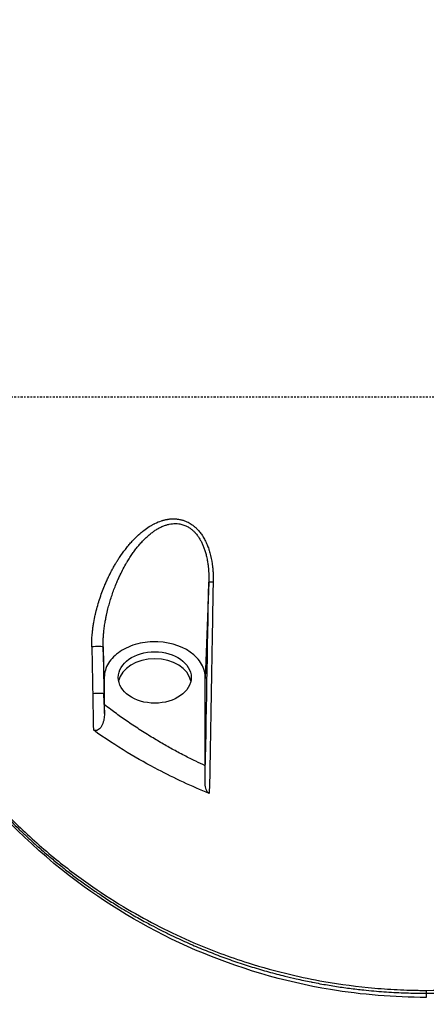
# Model space of a CAD drawing. Header units: millimetres. Extents: x 0 to 4378, y 0 to 2376.
# Tile 200 of 256: x 749 to 777, y 2124 to 2193. Entities that reach past the tile are written whole.
import ezdxf

# ---------------------------------------------------------------- set-up
doc = ezdxf.new("R2010")
doc.units = ezdxf.units.MM
doc.header["$LTSCALE"] = 0.2
doc.linetypes.add('CENTER2', pattern=[1.125, 0.75, -0.125, 0.125, -0.125])
doc.layers.add('02_Center Line', color=1, linetype='CENTER2')

# ---------------------------------------------------------------- blocks, each defined once
blk = doc.blocks.new('A$Ce3085cef_1')
for p, q in [((-15.219, -12.976), (-15.469, -19.704)), ((-22.531, -19.637), (-22.611, -17.498)), ((-22.531, -19.637), (-22.531, -21.36)), ((-15.469, -25.826), (-15.469, -19.704)), ((-22.531, -21.36), (-22.553, -20.784)), ((-22.531, -21.543), (-22.531, -21.36)), ((-22.531, -21.544), (-22.526, -22.279)), ((-0.001, -41.555), (0, -41.763))]:
    blk.add_line(p, q)
for radius, start, end in [(86.413, 313.06048, 226.93952), (59, 311.98884, 228.01116), (57.092, 313.69818, 226.30182)]:
    blk.add_arc((0, 0), radius, start, end)
for centre, major_axis, ratio, start_param, end_param in [((-14.72, -12.985), (-0.5, 0.009), 0.012932, 5.115695, 6.264673), ((-23.11, -17.507), (0.5, 0.009), 0.050153, 0.018535, 2.199194), ((-12.785, -63.727), (-17.511, 911.462), 0.010687, 1.519843, 1.523455), ((-4.757, -63.303), (-17.027, 919.557), 0.01851, 1.520621, 1.524199), ((-19, -20.133), (2.55, 0), 0.707126, 0.137809, 3.003783), ((-23.053, -20.794), (0.5, 0.009), 0.046579, 0.018531, 2.190552), ((-12.439, -64.65), (-17.893, 931.033), 0.010814, 1.523451, 1.52618), ((-4.447, -64.049), (-17.323, 935.585), 0.01851, 1.524193, 1.525791)]:
    blk.add_ellipse(centre, major_axis=major_axis, ratio=ratio, start_param=start_param, end_param=end_param)
blk.add_ellipse((-19, -19.638), major_axis=(-2.55, 0), ratio=0.707116)
for points, knots in [([(-0.001, -41.555), (1.274, -41.555), (2.548, -41.496), (5.077, -41.262), (6.329, -41.087), (8.383, -40.705), (9.193, -40.529), (11.065, -40.062), (12.113, -39.755), (13.721, -39.215), (14.297, -39.007), (15.515, -38.536), (16.153, -38.27), (18.447, -37.247), (20.029, -36.408), (23.505, -34.273), (25.327, -32.919), (27.421, -31.089), (27.851, -30.697), (29.167, -29.443), (30.012, -28.558), (31.216, -27.182), (31.613, -26.706), (32.394, -25.726), (32.776, -25.222), (33.526, -24.183), (33.892, -23.649), (34.607, -22.55), (34.955, -21.986), (35.455, -21.127), (35.62, -20.836), (35.942, -20.25), (36.099, -19.955), (36.442, -19.293), (36.625, -18.925), (36.982, -18.18), (37.156, -17.801), (37.662, -16.654), (37.975, -15.88), (38.411, -14.696), (38.553, -14.29), (38.826, -13.469), (38.957, -13.054), (39.582, -10.944), (39.968, -9.233), (40.315, -7.034), (40.382, -6.555), (40.736, -3.631), (40.731, -1.784), (40.73, -0.374), (40.73, -0.156), (40.73, 0.174), (40.731, 0.284), (40.731, 0.558), (40.731, 0.718), (40.73, 0.953), (40.729, 1.029), (40.727, 1.258), (40.725, 1.393), (40.719, 1.643), (40.717, 1.746), (40.711, 1.947), (40.708, 2.039), (40.697, 2.346), (40.687, 2.563), (40.632, 3.62), (40.562, 4.456), (40.419, 5.698), (40.365, 6.104), (40.247, 6.908), (40.182, 7.306), (39.973, 8.479), (39.811, 9.254), (39.615, 10.072), (39.603, 10.119), (39.592, 10.165)], [-12.126888, -12.126888, -12.126888, -12.126888, -11.929155, -11.929155, -11.731142, -11.731142, -11.599108, -11.599108, -11.423504, -11.423504, -11.323203, -11.323203, -11.208746, -11.208746, -10.903559, -10.903559, -10.49681, -10.49681, -10.388234, -10.388234, -10.154863, -10.154863, -10.033963, -10.033963, -9.908546, -9.908546, -9.778492, -9.778492, -9.643694, -9.643694, -9.574994, -9.574994, -9.505925, -9.505925, -9.420491, -9.420491, -9.33343, -9.33343, -9.156755, -9.156755, -9.064945, -9.064945, -8.971626, -8.971626, -8.591834, -8.591834, -8.486072, -8.486072, -7.947871, -7.947871, -7.849464, -7.849464, -7.799156, -7.799156, -7.725216, -7.725216, -7.691028, -7.691028, -7.623996, -7.623996, -7.576077, -7.576077, -7.534454, -7.534454, -7.437649, -7.437649, -7.069154, -7.069154, -6.889697, -6.889697, -6.7135, -6.7135, -6.369354, -6.369354, -6.348438, -6.348438, -6.348438, -6.348438]), ([(-40.73, -1.164), (-40.73, -1.21), (-40.73, -1.256), (-40.73, -1.349), (-40.73, -1.393), (-40.729, -1.531), (-40.729, -1.623), (-40.726, -1.898), (-40.722, -2.08), (-40.715, -2.386), (-40.711, -2.508), (-40.69, -3.118), (-40.665, -3.606), (-40.607, -4.419), (-40.58, -4.744), (-40.508, -5.502), (-40.459, -5.935), (-40.33, -6.943), (-40.243, -7.519), (-40.011, -8.86), (-39.856, -9.624), (-39.44, -11.4), (-39.161, -12.411), (-38.659, -13.987), (-38.462, -14.559), (-38.012, -15.779), (-37.754, -16.426), (-37.33, -17.412), (-37.177, -17.753), (-36.659, -18.872), (-36.271, -19.644), (-35.379, -21.282), (-34.866, -22.146), (-33.688, -23.97), (-33.009, -24.928), (-31.891, -26.365), (-31.487, -26.86), (-30.281, -28.266), (-29.441, -29.163), (-27.71, -30.844), (-26.825, -31.633), (-25.075, -33.056), (-24.222, -33.698), (-22.551, -34.85), (-21.744, -35.367), (-19.444, -36.725), (-17.895, -37.516), (-15.043, -38.741), (-13.78, -39.213), (-11.495, -39.937), (-10.496, -40.214), (-8.718, -40.633), (-7.945, -40.793), (-5.993, -41.136), (-4.807, -41.293), (-3.011, -41.45), (-2.41, -41.489), (-1.507, -41.529), (-1.206, -41.539), (-0.754, -41.549), (-0.604, -41.551), (-0.378, -41.554), (-0.302, -41.554), (-0.189, -41.555), (-0.151, -41.555), (-0.076, -41.555), (-0.038, -41.555), (-0.001, -41.555)], [-7.729648, -7.729648, -7.729648, -7.729648, -7.710504, -7.710504, -7.690789, -7.690789, -7.652093, -7.652093, -7.574425, -7.574425, -7.522637, -7.522637, -7.315411, -7.315411, -7.17738, -7.17738, -6.993343, -6.993343, -6.748053, -6.748053, -6.421028, -6.421028, -5.985136, -5.985136, -5.736513, -5.736513, -5.452629, -5.452629, -5.301136, -5.301136, -4.954648, -4.954648, -4.558543, -4.558543, -4.106132, -4.106132, -3.864825, -3.864825, -3.41035, -3.41035, -2.984812, -2.984812, -2.612361, -2.612361, -2.28635, -2.28635, -1.715459, -1.715459, -1.286666, -1.286666, -0.965099, -0.965099, -0.723762, -0.723762, -0.361863, -0.361863, -0.180905, -0.180905, -0.090468, -0.090468, -0.045241, -0.045241, -0.022623, -0.022623, -0.011312, -0.011312, -0.000001, -0.000001, -0.000001, -0.000001]), ([(-40.723, -2.175), (-40.709, -2.959), (-40.671, -3.74), (-40.552, -5.295), (-40.469, -6.071), (-40.259, -7.616), (-40.131, -8.386), (-39.83, -9.918), (-39.657, -10.679), (-39.265, -12.194), (-39.047, -12.947), (-38.613, -14.295), (-38.405, -14.892), (-38.133, -15.619), (-38.081, -15.755), (-37.777, -16.54), (-37.509, -17.184), (-36.933, -18.471), (-36.624, -19.114), (-35.966, -20.396), (-35.615, -21.036), (-35.082, -21.947), (-34.915, -22.224), (-34.465, -22.954), (-34.175, -23.403), (-33.662, -24.163), (-33.444, -24.476), (-33.051, -25.025), (-32.877, -25.261), (-32.429, -25.859), (-32.15, -26.217), (-31.704, -26.772), (-31.541, -26.97), (-31.254, -27.313), (-31.131, -27.458), (-30.977, -27.637), (-30.947, -27.671), (-30.899, -27.727), (-30.878, -27.751), (-30.834, -27.801), (-30.813, -27.826), (-30.786, -27.856), (-30.778, -27.865), (-30.771, -27.873), (-30.77, -27.874), (-30.657, -28.004), (-30.537, -28.14), (-30.286, -28.417), (-30.157, -28.56), (-29.885, -28.853), (-29.743, -29.004), (-29.447, -29.314), (-29.293, -29.473), (-28.971, -29.799), (-28.805, -29.965), (-28.46, -30.302), (-28.282, -30.473), (-27.913, -30.821), (-27.722, -30.998), (-27.328, -31.355), (-27.125, -31.536), (-26.776, -31.84), (-26.633, -31.963), (-26.26, -32.279), (-26.023, -32.475), (-25.544, -32.862), (-25.303, -33.053), (-25.039, -33.257), (-25.025, -33.267), (-24.776, -33.459), (-24.533, -33.642), (-24.037, -34.007), (-23.783, -34.189), (-23.304, -34.524), (-23.082, -34.676), (-22.586, -35.009), (-22.31, -35.189), (-21.746, -35.547), (-21.459, -35.725), (-20.963, -36.023), (-20.758, -36.144), (-20.246, -36.44), (-19.934, -36.615), (-19.497, -36.852), (-19.38, -36.915), (-19.038, -37.097), (-18.811, -37.214), (-18.515, -37.364), (-18.447, -37.398), (-18.312, -37.466), (-18.243, -37.5), (-18.106, -37.568), (-18.038, -37.601), (-17.939, -37.649), (-17.906, -37.665), (-17.836, -37.699), (-17.798, -37.717), (-17.388, -37.914), (-17.016, -38.085), (-16.278, -38.411), (-15.912, -38.567), (-15.177, -38.867), (-14.807, -39.011), (-14.064, -39.289), (-13.691, -39.423), (-12.939, -39.68), (-12.559, -39.804), (-11.799, -40.039), (-11.418, -40.151), (-10.653, -40.364), (-10.268, -40.465), (-9.624, -40.624), (-9.362, -40.686), (-8.752, -40.825), (-8.404, -40.898), (-8.029, -40.973), (-7.996, -40.98), (-7.612, -41.056), (-7.264, -41.119), (-6.572, -41.237), (-6.229, -41.291), (-5.544, -41.39), (-5.203, -41.434), (-4.704, -41.494), (-4.542, -41.512), (-4.139, -41.555), (-3.902, -41.578), (-3.429, -41.619), (-3.195, -41.637), (-2.73, -41.669), (-2.499, -41.683), (-2.039, -41.707), (-1.811, -41.718), (-1.358, -41.735), (-1.134, -41.741), (-0.69, -41.752), (-0.469, -41.756), (-0.168, -41.76), (-0.084, -41.76), (0, -41.761)], [0, 0, 0, 0, 0.0414469, 0.0414469, 0.0830494, 0.0830494, 0.1249008, 0.1249008, 0.1668944, 0.1668944, 0.2091227, 0.2091227, 0.2431558, 0.2431558, 0.2509379, 0.2509379, 0.2884331, 0.2884331, 0.3266289, 0.3266289, 0.3655753, 0.3655753, 0.3827867, 0.3827867, 0.4111135, 0.4111135, 0.4312236, 0.4312236, 0.4466558, 0.4466558, 0.4704458, 0.4704458, 0.4838416, 0.4838416, 0.4937454, 0.4937454, 0.4960937, 0.4960937, 0.4975622, 0.4975622, 0.4990924, 0.4990924, 0.4998798, 0.4998798, 0.5, 0.5, 0.515625, 0.515625, 0.530681, 0.530681, 0.5455116, 0.5455116, 0.5601173, 0.5601173, 0.5745008, 0.5745008, 0.5885568, 0.5885568, 0.6024334, 0.6024334, 0.616041, 0.616041, 0.625, 0.625, 0.6389674, 0.6389674, 0.6521907, 0.6521907, 0.6529348, 0.6529348, 0.6653133, 0.6653133, 0.6774557, 0.6774557, 0.6875, 0.6875, 0.6992974, 0.6992974, 0.7108979, 0.7108979, 0.71875, 0.71875, 0.7302216, 0.7302216, 0.734375, 0.734375, 0.7421875, 0.7421875, 0.7443878, 0.7443878, 0.7465782, 0.7465782, 0.7488369, 0.7488369, 0.75, 0.75, 0.7513839, 0.7513839, 0.7649249, 0.7649249, 0.7782838, 0.7782838, 0.7918729, 0.7918729, 0.8057075, 0.8057075, 0.8199553, 0.8199553, 0.8344527, 0.8344527, 0.849373, 0.849373, 0.8597114, 0.8597114, 0.8736746, 0.8736746, 0.875, 0.875, 0.8893851, 0.8893851, 0.9040038, 0.9040038, 0.9189904, 0.9189904, 0.9263298, 0.9263298, 0.937311, 0.937311, 0.9484587, 0.9484587, 0.959783, 0.959783, 0.9713927, 0.9713927, 0.9831792, 0.9831792, 0.9952444, 0.9952444, 1, 1, 1, 1]), ([(0, -42.053), (-2.248, -42.036), (-4.51, -41.866), (-10.012, -40.95), (-13.224, -39.983), (-19.174, -37.424), (-21.955, -35.784), (-27.416, -31.709), (-29.988, -29.136), (-34.855, -22.918), (-36.903, -19.11), (-39.847, -10.978), (-40.642, -6.563), (-40.723, -2.184)], [0.000004, 0.000004, 0.000004, 0.000004, 0.674387, 0.674387, 1.694351, 1.694351, 2.75589, 2.75589, 4.060103, 4.060103, 5.739794, 5.739794, 7.576426, 7.576426, 7.576426, 7.576426]), ([(0, -41.761), (0.274, -41.763), (0.557, -41.76), (1.134, -41.748), (1.428, -41.739), (2.023, -41.714), (2.324, -41.698), (2.935, -41.659), (3.244, -41.636), (3.87, -41.582), (4.185, -41.551), (4.633, -41.502), (4.761, -41.487), (4.977, -41.461), (5.065, -41.45), (5.457, -41.401), (5.765, -41.359), (6.103, -41.308), (6.129, -41.304), (6.459, -41.255), (6.768, -41.204), (7.108, -41.145), (7.135, -41.14), (7.206, -41.128), (7.249, -41.12), (7.477, -41.079), (7.662, -41.045), (7.869, -41.005), (7.888, -41.001), (8.229, -40.934), (8.554, -40.867), (8.909, -40.788), (8.935, -40.782), (9.189, -40.726), (9.417, -40.673), (9.769, -40.588), (9.892, -40.558), (10.169, -40.489), (10.323, -40.449), (10.847, -40.311), (11.22, -40.208), (11.71, -40.064), (11.825, -40.03), (12.202, -39.915), (12.466, -39.833), (12.829, -39.715), (12.927, -39.682), (13.396, -39.526), (13.769, -39.396), (14.149, -39.257), (14.155, -39.255), (14.53, -39.117), (14.9, -38.976), (15.34, -38.8), (15.408, -38.773), (15.751, -38.633), (16.026, -38.518), (16.389, -38.362), (16.475, -38.324), (16.777, -38.191), (16.993, -38.094), (17.317, -37.945), (17.425, -37.894), (17.569, -37.826), (17.603, -37.81), (17.67, -37.779), (17.702, -37.763), (17.763, -37.734), (17.79, -37.721), (17.831, -37.701), (17.844, -37.695), (18.025, -37.608), (18.191, -37.526), (18.511, -37.367), (18.666, -37.288), (19.135, -37.047), (19.444, -36.882), (20.049, -36.551), (20.344, -36.384), (20.924, -36.047), (21.207, -35.878), (21.545, -35.67), (21.608, -35.632), (21.844, -35.485), (22.016, -35.376), (22.288, -35.202), (22.39, -35.136), (22.76, -34.893), (23.022, -34.717), (23.415, -34.447), (23.552, -34.351), (23.937, -34.079), (24.179, -33.903), (24.651, -33.553), (24.882, -33.379), (25.276, -33.073), (25.444, -32.941), (25.615, -32.804), (25.623, -32.798), (25.845, -32.62), (26.05, -32.452), (26.458, -32.113), (26.658, -31.942), (26.906, -31.726), (26.961, -31.679), (27.206, -31.464), (27.389, -31.3), (27.744, -30.978), (27.915, -30.819), (28.244, -30.509), (28.402, -30.358), (28.705, -30.063), (28.851, -29.919), (29.009, -29.76), (29.03, -29.739), (29.172, -29.596), (29.288, -29.477), (29.527, -29.231), (29.647, -29.105), (29.874, -28.864), (29.981, -28.749), (30.118, -28.601), (30.154, -28.562), (30.285, -28.419), (30.374, -28.32), (30.47, -28.214), (30.483, -28.199), (30.525, -28.152), (30.553, -28.12), (30.597, -28.071), (30.613, -28.053), (30.649, -28.012), (30.669, -27.989), (30.699, -27.955), (30.709, -27.944), (30.721, -27.931), (30.722, -27.929), (30.724, -27.927), (30.725, -27.926), (30.731, -27.92), (30.736, -27.914), (30.963, -27.655), (31.174, -27.409), (31.485, -27.037), (31.588, -26.912), (32.044, -26.352), (32.385, -25.916), (32.737, -25.445), (32.762, -25.413), (33.103, -24.954), (33.408, -24.526), (33.734, -24.051), (33.767, -24.003), (33.945, -23.742), (34.087, -23.527), (34.53, -22.847), (34.82, -22.381), (35.119, -21.878), (35.141, -21.841), (35.338, -21.507), (35.508, -21.21), (35.789, -20.704), (35.904, -20.494), (36.12, -20.087), (36.223, -19.891), (36.559, -19.235), (36.782, -18.777), (37.035, -18.233), (37.075, -18.146), (37.18, -17.917), (37.243, -17.776), (37.485, -17.229), (37.656, -16.824), (37.88, -16.269), (37.94, -16.118), (38.158, -15.557), (38.31, -15.148), (38.507, -14.588), (38.56, -14.436), (38.635, -14.213), (38.659, -14.143), (38.854, -13.555), (39.014, -13.039), (39.183, -12.454), (39.203, -12.382), (39.238, -12.26), (39.252, -12.211), (39.385, -11.732), (39.496, -11.304), (39.636, -10.727), (39.672, -10.574), (39.834, -9.873), (39.948, -9.327), (40.055, -8.753), (40.061, -8.722), (40.091, -8.56), (40.114, -8.43), (40.187, -8.011), (40.234, -7.723), (40.323, -7.134), (40.365, -6.833), (40.411, -6.474), (40.419, -6.415), (40.5, -5.763), (40.559, -5.176), (40.61, -4.531), (40.615, -4.468), (40.63, -4.26), (40.64, -4.115), (40.678, -3.519), (40.699, -3.071), (40.713, -2.588), (40.714, -2.55), (40.718, -2.419), (40.72, -2.326), (40.722, -2.234)], [0.0000005, 0.0000005, 0.0000005, 0.0000005, 0.0158804, 0.0158804, 0.0314941, 0.0314941, 0.0466963, 0.0466963, 0.0616667, 0.0616667, 0.0762857, 0.0762857, 0.0820479, 0.0820479, 0.0859853, 0.0859853, 0.0994403, 0.0994403, 0.1005462, 0.1005462, 0.1136242, 0.1136242, 0.1147453, 0.1147453, 0.1165521, 0.1165521, 0.1241981, 0.1241981, 0.125, 0.125, 0.1381084, 0.1381084, 0.1391728, 0.1391728, 0.1482001, 0.1482001, 0.1529972, 0.1529972, 0.1589987, 0.1589987, 0.1732494, 0.1732494, 0.1776036, 0.1776036, 0.1875, 0.1875, 0.1911709, 0.1911709, 0.2049605, 0.2049605, 0.2051836, 0.2051836, 0.21875, 0.21875, 0.2212271, 0.2212271, 0.2312401, 0.2312401, 0.234375, 0.234375, 0.2421875, 0.2421875, 0.2460938, 0.2460938, 0.2474252, 0.2474252, 0.2487118, 0.2487118, 0.2496161, 0.2496161, 0.25, 0.25, 0.2548856, 0.2548856, 0.2595383, 0.2595383, 0.2692434, 0.2692434, 0.2790515, 0.2790515, 0.2890122, 0.2890122, 0.2912742, 0.2912742, 0.2976908, 0.2976908, 0.3016122, 0.3016122, 0.3121303, 0.3121303, 0.3179228, 0.3179228, 0.3287012, 0.3287012, 0.3396932, 0.3396932, 0.3481944, 0.3481944, 0.3486379, 0.3486379, 0.3598073, 0.3598073, 0.3716181, 0.3716181, 0.375, 0.375, 0.3869913, 0.3869913, 0.3992411, 0.3992411, 0.4116457, 0.4116457, 0.424265, 0.424265, 0.4261619, 0.4261619, 0.4375, 0.4375, 0.4505935, 0.4505935, 0.463876, 0.463876, 0.46875, 0.46875, 0.4822259, 0.4822259, 0.484375, 0.484375, 0.4893023, 0.4893023, 0.4921875, 0.4921875, 0.4960938, 0.4960938, 0.4980469, 0.4980469, 0.4985352, 0.4985352, 0.4992676, 0.4992676, 0.5, 0.5, 0.5143265, 0.5143265, 0.5215625, 0.5215625, 0.5466413, 0.5466413, 0.5485034, 0.5485034, 0.5728868, 0.5728868, 0.5755775, 0.5755775, 0.5877727, 0.5877727, 0.6141516, 0.6141516, 0.6162648, 0.6162648, 0.6330476, 0.6330476, 0.6449132, 0.6449132, 0.656049, 0.656049, 0.6819939, 0.6819939, 0.6869268, 0.6869268, 0.6949503, 0.6949503, 0.717991, 0.717991, 0.7265974, 0.7265974, 0.75, 0.75, 0.7587448, 0.7587448, 0.7627993, 0.7627993, 0.7925908, 0.7925908, 0.7967746, 0.7967746, 0.7996666, 0.7996666, 0.8246287, 0.8246287, 0.833564, 0.833564, 0.8658948, 0.8658948, 0.8677436, 0.8677436, 0.8755356, 0.8755356, 0.8928106, 0.8928106, 0.9110136, 0.9110136, 0.9146293, 0.9146293, 0.9506659, 0.9506659, 0.9545641, 0.9545641, 0.9635596, 0.9635596, 0.9917153, 0.9917153, 0.9941009, 0.9941009, 1, 1, 1, 1]), ([(-23.405, -17.492), (-23.406, -17.413), (-23.406, -17.334), (-23.405, -17.253), (-23.402, -16.998), (-23.386, -16.736), (-23.36, -16.476), (-23.356, -16.439), (-23.352, -16.402), (-23.348, -16.365), (-23.337, -16.269), (-23.325, -16.173), (-23.311, -16.078), (-23.297, -15.981), (-23.282, -15.886), (-23.266, -15.792), (-23.235, -15.608), (-23.199, -15.429), (-23.161, -15.258), (-23.158, -15.244), (-23.155, -15.231), (-23.152, -15.217), (-23.076, -14.883), (-22.984, -14.546), (-22.879, -14.219), (-22.875, -14.206), (-22.871, -14.193), (-22.867, -14.181), (-22.759, -13.847), (-22.639, -13.522), (-22.511, -13.214), (-22.502, -13.193), (-22.493, -13.173), (-22.485, -13.152), (-22.445, -13.057), (-22.404, -12.965), (-22.363, -12.873), (-22.322, -12.781), (-22.28, -12.691), (-22.237, -12.602), (-22.167, -12.456), (-22.094, -12.313), (-22.019, -12.17), (-21.974, -12.086), (-21.927, -12.001), (-21.88, -11.917), (-21.834, -11.835), (-21.786, -11.752), (-21.737, -11.67), (-21.697, -11.604), (-21.656, -11.537), (-21.615, -11.471), (-21.566, -11.392), (-21.516, -11.315), (-21.466, -11.24), (-21.333, -11.039), (-21.197, -10.848), (-21.058, -10.667), (-21.022, -10.621), (-20.986, -10.575), (-20.951, -10.531), (-20.915, -10.487), (-20.88, -10.444), (-20.845, -10.401), (-20.81, -10.36), (-20.775, -10.319), (-20.74, -10.278), (-20.705, -10.238), (-20.67, -10.198), (-20.633, -10.158), (-20.598, -10.12), (-20.563, -10.081), (-20.526, -10.042), (-20.506, -10.021), (-20.486, -10), (-20.465, -9.979), (-20.427, -9.939), (-20.389, -9.901), (-20.352, -9.864), (-20.314, -9.827), (-20.277, -9.791), (-20.24, -9.755), (-20.203, -9.72), (-20.166, -9.686), (-20.128, -9.652), (-20.12, -9.645), (-20.113, -9.638), (-20.105, -9.631), (-20.069, -9.599), (-20.032, -9.567), (-19.995, -9.535), (-19.959, -9.504), (-19.923, -9.474), (-19.885, -9.443), (-19.85, -9.414), (-19.813, -9.385), (-19.775, -9.356), (-19.644, -9.254), (-19.513, -9.162), (-19.381, -9.078), (-19.355, -9.062), (-19.329, -9.046), (-19.304, -9.03), (-19.294, -9.024), (-19.285, -9.019), (-19.275, -9.013), (-19.25, -8.998), (-19.226, -8.984), (-19.201, -8.97), (-19.177, -8.956), (-19.152, -8.942), (-19.126, -8.928), (-19.102, -8.915), (-19.078, -8.902), (-19.052, -8.889), (-19.031, -8.878), (-19.009, -8.867), (-18.986, -8.856), (-18.831, -8.779), (-18.676, -8.716), (-18.523, -8.666), (-18.496, -8.658), (-18.471, -8.65), (-18.445, -8.643), (-18.42, -8.635), (-18.396, -8.628), (-18.371, -8.622), (-18.36, -8.619), (-18.35, -8.616), (-18.34, -8.613), (-18.316, -8.607), (-18.292, -8.602), (-18.267, -8.596), (-18.243, -8.591), (-18.219, -8.585), (-18.193, -8.58), (-18.169, -8.575), (-18.144, -8.571), (-18.118, -8.566), (-18.1, -8.563), (-18.082, -8.561), (-18.063, -8.558), (-18.02, -8.551), (-17.977, -8.546), (-17.935, -8.542), (-17.902, -8.539), (-17.871, -8.536), (-17.839, -8.534), (-17.796, -8.532), (-17.754, -8.53), (-17.712, -8.53), (-17.672, -8.53), (-17.633, -8.53), (-17.594, -8.532), (-17.555, -8.533), (-17.516, -8.536), (-17.477, -8.54), (-17.439, -8.543), (-17.401, -8.548), (-17.362, -8.553), (-17.353, -8.554), (-17.343, -8.556), (-17.333, -8.558), (-17.296, -8.563), (-17.258, -8.57), (-17.22, -8.578), (-17.184, -8.586), (-17.148, -8.594), (-17.111, -8.604), (-17.076, -8.613), (-17.04, -8.624), (-17.004, -8.635), (-16.948, -8.653), (-16.892, -8.673), (-16.837, -8.696), (-16.779, -8.719), (-16.721, -8.746), (-16.664, -8.775), (-16.567, -8.825), (-16.472, -8.882), (-16.38, -8.948), (-16.326, -8.986), (-16.274, -9.027), (-16.223, -9.07), (-16.172, -9.113), (-16.122, -9.158), (-16.074, -9.205), (-16.042, -9.237), (-16.01, -9.27), (-15.979, -9.304), (-15.971, -9.312), (-15.964, -9.32), (-15.956, -9.329), (-15.895, -9.397), (-15.835, -9.47), (-15.778, -9.549), (-15.748, -9.59), (-15.718, -9.632), (-15.69, -9.675), (-15.675, -9.696), (-15.661, -9.718), (-15.647, -9.74), (-15.588, -9.833), (-15.534, -9.929), (-15.484, -10.025), (-15.457, -10.076), (-15.432, -10.128), (-15.408, -10.179), (-15.383, -10.233), (-15.359, -10.288), (-15.337, -10.341), (-15.335, -10.344), (-15.334, -10.347), (-15.333, -10.35), (-15.313, -10.399), (-15.294, -10.447), (-15.276, -10.495), (-15.257, -10.545), (-15.239, -10.596), (-15.221, -10.649), (-15.21, -10.682), (-15.199, -10.715), (-15.189, -10.749), (-15.171, -10.805), (-15.154, -10.861), (-15.138, -10.918), (-15.069, -11.169), (-15.017, -11.429), (-14.983, -11.672), (-14.979, -11.699), (-14.975, -11.725), (-14.972, -11.751), (-14.968, -11.782), (-14.964, -11.814), (-14.96, -11.847), (-14.955, -11.893), (-14.95, -11.939), (-14.945, -11.986), (-14.941, -12.033), (-14.937, -12.08), (-14.933, -12.126), (-14.93, -12.174), (-14.927, -12.221), (-14.924, -12.267), (-14.922, -12.302), (-14.92, -12.336), (-14.919, -12.369), (-14.919, -12.382), (-14.918, -12.395), (-14.918, -12.408), (-14.916, -12.446), (-14.915, -12.484), (-14.914, -12.522), (-14.913, -12.567), (-14.913, -12.611), (-14.913, -12.658), (-14.913, -12.706), (-14.913, -12.756), (-14.913, -12.808), (-14.914, -12.852), (-14.914, -12.899), (-14.915, -12.948), (-14.915, -12.957), (-14.916, -12.967), (-14.916, -12.976)], [0, 0, 0, 0, 0.0130518, 0.0130518, 0.0130518, 0.0546487, 0.0546487, 0.0546487, 0.0606097, 0.0606097, 0.0606097, 0.0760926, 0.0760926, 0.0760926, 0.0917898, 0.0917898, 0.0917898, 0.1225414, 0.1225414, 0.1225414, 0.125, 0.125, 0.125, 0.185671, 0.185671, 0.185671, 0.1880403, 0.1880403, 0.1880403, 0.25, 0.25, 0.25, 0.2541675, 0.2541675, 0.2541675, 0.2733775, 0.2733775, 0.2733775, 0.292584, 0.292584, 0.292584, 0.3239194, 0.3239194, 0.3239194, 0.3424637, 0.3424637, 0.3424637, 0.3605055, 0.3605055, 0.3605055, 0.375, 0.375, 0.375, 0.3920699, 0.3920699, 0.3920699, 0.4375, 0.4375, 0.4375, 0.4492702, 0.4492702, 0.4492702, 0.4610182, 0.4610182, 0.4610182, 0.4724516, 0.4724516, 0.4724516, 0.4836295, 0.4836295, 0.4836295, 0.4943265, 0.4943265, 0.4943265, 0.5, 0.5, 0.5, 0.5106152, 0.5106152, 0.5106152, 0.5212304, 0.5212304, 0.5212304, 0.5317597, 0.5317597, 0.5317597, 0.5339079, 0.5339079, 0.5339079, 0.5439621, 0.5439621, 0.5439621, 0.5534615, 0.5534615, 0.5534615, 0.5625, 0.5625, 0.5625, 0.59375, 0.59375, 0.59375, 0.6000797, 0.6000797, 0.6000797, 0.6024545, 0.6024545, 0.6024545, 0.6086674, 0.6086674, 0.6086674, 0.6147125, 0.6147125, 0.6147125, 0.6203648, 0.6203648, 0.6203648, 0.625, 0.625, 0.625, 0.65625, 0.65625, 0.65625, 0.6616327, 0.6616327, 0.6616327, 0.6670453, 0.6670453, 0.6670453, 0.6693115, 0.6693115, 0.6693115, 0.6745078, 0.6745078, 0.6745078, 0.6795832, 0.6795832, 0.6795832, 0.6843068, 0.6843068, 0.6843068, 0.6875, 0.6875, 0.6875, 0.6949011, 0.6949011, 0.6949011, 0.7005456, 0.7005456, 0.7005456, 0.7082314, 0.7082314, 0.7082314, 0.7154474, 0.7154474, 0.7154474, 0.7225734, 0.7225734, 0.7225734, 0.7295267, 0.7295267, 0.7295267, 0.7312887, 0.7312887, 0.7312887, 0.7379202, 0.7379202, 0.7379202, 0.7441227, 0.7441227, 0.7441227, 0.75, 0.75, 0.75, 0.7591085, 0.7591085, 0.7591085, 0.768686, 0.768686, 0.768686, 0.7850609, 0.7850609, 0.7850609, 0.7946632, 0.7946632, 0.7946632, 0.8042655, 0.8042655, 0.8042655, 0.8108796, 0.8108796, 0.8108796, 0.8125, 0.8125, 0.8125, 0.8256556, 0.8256556, 0.8256556, 0.8325276, 0.8325276, 0.8325276, 0.8359779, 0.8359779, 0.8359779, 0.8506488, 0.8506488, 0.8506488, 0.8584656, 0.8584656, 0.8584656, 0.8668393, 0.8668393, 0.8668393, 0.8673146, 0.8673146, 0.8673146, 0.875, 0.875, 0.875, 0.883205, 0.883205, 0.883205, 0.8882626, 0.8882626, 0.8882626, 0.8966706, 0.8966706, 0.8966706, 0.9334822, 0.9334822, 0.9334822, 0.9375, 0.9375, 0.9375, 0.9423621, 0.9423621, 0.9423621, 0.9492937, 0.9492937, 0.9492937, 0.9562254, 0.9562254, 0.9562254, 0.9633498, 0.9633498, 0.9633498, 0.96875, 0.96875, 0.96875, 0.9708858, 0.9708858, 0.9708858, 0.9771847, 0.9771847, 0.9771847, 0.9845447, 0.9845447, 0.9845447, 0.9922363, 0.9922363, 0.9922363, 0.9987827, 0.9987827, 0.9987827, 1, 1, 1, 1]), ([(-22.611, -17.498), (-22.613, -17.399), (-22.612, -17.3), (-22.609, -17.099), (-22.605, -16.998), (-22.594, -16.793), (-22.586, -16.689), (-22.573, -16.537), (-22.568, -16.488), (-22.55, -16.318), (-22.536, -16.197), (-22.501, -15.951), (-22.482, -15.826), (-22.442, -15.599), (-22.423, -15.496), (-22.388, -15.322), (-22.372, -15.25), (-22.324, -15.03), (-22.288, -14.882), (-22.217, -14.612), (-22.184, -14.49), (-22.109, -14.236), (-22.068, -14.104), (-21.98, -13.839), (-21.934, -13.706), (-21.864, -13.512), (-21.84, -13.45), (-21.766, -13.255), (-21.713, -13.123), (-21.62, -12.903), (-21.582, -12.814), (-21.5, -12.632), (-21.457, -12.539), (-21.345, -12.305), (-21.274, -12.166), (-21.127, -11.888), (-21.05, -11.75), (-20.957, -11.593), (-20.944, -11.571), (-20.871, -11.448), (-20.809, -11.348), (-20.684, -11.154), (-20.62, -11.059), (-20.492, -10.875), (-20.427, -10.786), (-20.333, -10.661), (-20.305, -10.624), (-20.208, -10.501), (-20.138, -10.416), (-19.998, -10.252), (-19.927, -10.173), (-19.818, -10.058), (-19.782, -10.021), (-19.677, -9.915), (-19.608, -9.848), (-19.468, -9.721), (-19.398, -9.66), (-19.257, -9.545), (-19.187, -9.491), (-19.084, -9.416), (-19.052, -9.394), (-18.943, -9.319), (-18.865, -9.269), (-18.776, -9.218), (-18.766, -9.212), (-18.673, -9.16), (-18.588, -9.116), (-18.418, -9.039), (-18.334, -9.006), (-18.234, -8.972), (-18.219, -8.968), (-18.133, -8.941), (-18.061, -8.922), (-17.914, -8.891), (-17.841, -8.88), (-17.691, -8.865), (-17.617, -8.862), (-17.469, -8.864), (-17.396, -8.869), (-17.273, -8.886), (-17.223, -8.894), (-17.124, -8.916), (-17.075, -8.929), (-16.98, -8.959), (-16.933, -8.976), (-16.814, -9.025), (-16.742, -9.06), (-16.609, -9.135), (-16.548, -9.175), (-16.438, -9.256), (-16.389, -9.295), (-16.295, -9.379), (-16.249, -9.423), (-16.183, -9.493), (-16.161, -9.517), (-16.104, -9.582), (-16.071, -9.623), (-15.995, -9.722), (-15.954, -9.781), (-15.892, -9.875), (-15.871, -9.909), (-15.81, -10.011), (-15.772, -10.08), (-15.699, -10.226), (-15.664, -10.301), (-15.596, -10.459), (-15.564, -10.541), (-15.505, -10.709), (-15.477, -10.794), (-15.424, -10.975), (-15.4, -11.07), (-15.364, -11.226), (-15.35, -11.288), (-15.319, -11.45), (-15.302, -11.551), (-15.275, -11.737), (-15.264, -11.822), (-15.246, -11.995), (-15.238, -12.082), (-15.23, -12.212), (-15.227, -12.254), (-15.223, -12.339), (-15.221, -12.381), (-15.22, -12.422)], [0, 0, 0, 0, 0.018045, 0.018045, 0.036531, 0.036531, 0.055629, 0.055629, 0.064564, 0.064564, 0.086945, 0.086945, 0.109976, 0.109976, 0.129128, 0.129128, 0.142457, 0.142457, 0.170395, 0.170395, 0.193692, 0.193692, 0.219522, 0.219522, 0.245758, 0.245758, 0.258256, 0.258256, 0.285001, 0.285001, 0.30335, 0.30335, 0.32282, 0.32282, 0.352407, 0.352407, 0.382516, 0.382516, 0.387384, 0.387384, 0.410047, 0.410047, 0.43234, 0.43234, 0.45394, 0.45394, 0.463168, 0.463168, 0.484941, 0.484941, 0.506037, 0.506037, 0.516513, 0.516513, 0.535798, 0.535798, 0.554704, 0.554704, 0.572985, 0.572985, 0.581077, 0.581077, 0.60037, 0.60037, 0.602655, 0.602655, 0.622838, 0.622838, 0.642333, 0.642333, 0.645641, 0.645641, 0.661782, 0.661782, 0.677923, 0.677923, 0.694203, 0.694203, 0.710205, 0.710205, 0.721121, 0.721121, 0.731974, 0.731974, 0.742487, 0.742487, 0.75954, 0.75954, 0.774769, 0.774769, 0.787635, 0.787635, 0.800465, 0.800465, 0.807051, 0.807051, 0.817568, 0.817568, 0.831633, 0.831633, 0.839333, 0.839333, 0.854613, 0.854613, 0.870523, 0.870523, 0.88721, 0.88721, 0.903897, 0.903897, 0.92203, 0.92203, 0.93368, 0.93368, 0.952648, 0.952648, 0.968461, 0.968461, 0.984602, 0.984602, 0.992301, 0.992301, 1, 1, 1, 1]), ([(-15.22, -12.422), (-15.218, -12.471), (-15.217, -12.52), (-15.216, -12.611), (-15.216, -12.654), (-15.216, -12.735), (-15.216, -12.773), (-15.217, -12.846), (-15.218, -12.881), (-15.219, -12.936), (-15.219, -12.956), (-15.219, -12.976)], [0, 0, 0, 0, 0.271734, 0.271734, 0.503482, 0.503482, 0.710548, 0.710548, 0.89393, 0.89393, 1, 1, 1, 1]), ([(-14.916, -12.976), (-14.94, -14.339), (-14.964, -15.701), (-14.989, -17.064), (-15.053, -20.629), (-15.117, -24.194), (-15.181, -27.759)], [0, 0, 0, 0, 0.2372022, 0.2372022, 0.2372022, 0.8578116, 0.8578116, 0.8578116, 0.8578116]), ([(-15.469, -19.704), (-15.469, -19.619), (-15.47, -19.533), (-15.479, -19.448), (-15.497, -19.277), (-15.54, -19.109), (-15.607, -18.946), (-15.739, -18.621), (-15.969, -18.312), (-16.274, -18.05), (-16.885, -17.525), (-17.813, -17.189), (-18.775, -17.145), (-19.256, -17.124), (-19.743, -17.173), (-20.194, -17.287), (-20.645, -17.402), (-21.066, -17.584), (-21.416, -17.816), (-21.765, -18.048), (-22.049, -18.332), (-22.24, -18.644), (-22.431, -18.956), (-22.531, -19.298), (-22.531, -19.637)], [0.0000002, 0.0000002, 0.0000002, 0.0000002, 0.0322579, 0.0322579, 0.0322579, 0.096774, 0.096774, 0.096774, 0.2258063, 0.2258063, 0.2258063, 0.4838709, 0.4838709, 0.4838709, 0.6129032, 0.6129032, 0.6129032, 0.7419354, 0.7419354, 0.7419354, 0.8709677, 0.8709677, 0.8709677, 1, 1, 1, 1]), ([(-15.469, -25.826), (-15.69, -25.722), (-15.911, -25.616), (-16.131, -25.509), (-16.398, -25.38), (-16.663, -25.248), (-16.924, -25.113), (-17.076, -25.035), (-17.226, -24.956), (-17.375, -24.876), (-17.65, -24.728), (-17.921, -24.577), (-18.19, -24.424), (-18.466, -24.266), (-18.739, -24.105), (-19.01, -23.942), (-19.155, -23.855), (-19.3, -23.766), (-19.443, -23.677), (-19.462, -23.666), (-19.481, -23.654), (-19.5, -23.642), (-19.812, -23.449), (-20.119, -23.252), (-20.421, -23.051), (-20.714, -22.857), (-21.003, -22.66), (-21.287, -22.459), (-21.554, -22.271), (-21.817, -22.08), (-22.077, -21.886), (-22.229, -21.773), (-22.38, -21.658), (-22.53, -21.543)], [0.0000111, 0.0000111, 0.0000111, 0.0000111, 0.0856069, 0.0856069, 0.0856069, 0.189527, 0.189527, 0.189527, 0.2496642, 0.2496642, 0.2496642, 0.3608437, 0.3608437, 0.3608437, 0.4752519, 0.4752519, 0.4752519, 0.5366951, 0.5366951, 0.5366951, 0.5448255, 0.5448255, 0.5448255, 0.6781774, 0.6781774, 0.6781774, 0.8073979, 0.8073979, 0.8073979, 0.928711, 0.928711, 0.928711, 1, 1, 1, 1]), ([(-22.526, -22.278), (-22.526, -22.389), (-22.542, -22.522), (-22.603, -22.785), (-22.65, -22.923), (-22.756, -23.114), (-22.805, -23.184), (-22.91, -23.283), (-22.955, -23.313), (-23.036, -23.35), (-23.074, -23.361), (-23.147, -23.368), (-23.181, -23.366), (-23.243, -23.349), (-23.271, -23.336), (-23.296, -23.318)], [0.0002008, 0.0002008, 0.0002008, 0.0002008, 0.0392119, 0.0392119, 0.0764248, 0.0764248, 0.0980335, 0.0980335, 0.1133398, 0.1133398, 0.1258751, 0.1258751, 0.1369295, 0.1369295, 0.1479068, 0.1479068, 0.1479068, 0.1479068]), ([(-15.181, -27.759), (-16.382, -27.29), (-17.631, -26.699), (-20.097, -25.405), (-21.692, -24.486), (-23.296, -23.318)], [0.0000016, 0.0000016, 0.0000016, 0.0000016, 0.4148042, 0.4148042, 0.8980857, 0.8980857, 0.8980857, 0.8980857]), ([(-15.478, -27.07), (-15.477, -26.863), (-15.475, -26.656), (-15.472, -26.241), (-15.47, -26.034), (-15.469, -25.826)], [-0.1435856, -0.1435856, -0.1435856, -0.1435856, -0.0718018, -0.0718018, -0.0000074, -0.0000074, -0.0000074, -0.0000074]), ([(-15.181, -27.759), (-15.204, -27.75), (-15.226, -27.737), (-15.266, -27.705), (-15.285, -27.685), (-15.339, -27.619), (-15.372, -27.562), (-15.449, -27.374), (-15.479, -27.224), (-15.478, -27.07)], [0.00000023, 0.00000023, 0.00000023, 0.00000023, 0.00803419, 0.00803419, 0.01732344, 0.01732344, 0.03734473, 0.03734473, 0.07468537, 0.07468537, 0.07468537, 0.07468537]), ([(0, -41.761), (0, -41.785), (0, -41.807), (0, -41.828), (0, -41.836), (0, -41.844), (0, -41.852), (0, -41.854), (0, -41.856), (0, -41.859), (0, -41.878), (0, -41.897), (0, -41.914), (0, -41.923), (0, -41.932), (0, -41.94), (0, -41.956), (0, -41.97), (0, -41.982), (0, -41.989), (0, -41.996), (0, -42.002), (0, -42.013), (0, -42.022), (0, -42.029), (0, -42.031), (0, -42.032), (0, -42.033), (0, -42.036), (0, -42.039), (0, -42.041), (0, -42.047), (0, -42.051), (0, -42.053), (0, -42.054), (0, -42.054), (0, -42.054), (0, -42.055), (0, -42.055), (0, -42.056), (0, -42.056), (0, -42.056), (0, -42.056)], [0, 0, 0, 0, 0.0833049, 0.0833049, 0.0833049, 0.1149751, 0.1149751, 0.1149751, 0.125, 0.125, 0.125, 0.2062189, 0.2062189, 0.2062189, 0.25, 0.25, 0.25, 0.3301272, 0.3301272, 0.3301272, 0.375, 0.375, 0.375, 0.4534619, 0.4534619, 0.4534619, 0.4673291, 0.4673291, 0.4673291, 0.5, 0.5, 0.5, 0.5829697, 0.5829697, 0.5829697, 0.5947218, 0.5947218, 0.5947218, 0.625, 0.625, 0.625, 0.6317231, 0.6317231, 0.6317231, 0.6317231])]:
    blk.add_open_spline(points, degree=3, knots=knots)
for points in [[(-15.478, -27.07), (-15.392, -22.372), (-15.305, -17.674), (-15.219, -12.976)], [(0, -42.056), (0, -42.056), (0, -42.056), (0, -42.056)]]:
    blk.add_open_spline(points, degree=3)
at = {"layer": '02_Center Line'}
blk.add_line((87.413, 0), (-87.413, 0), dxfattribs=at)

msp = doc.modelspace()

# ---------------------------------------------------------------- block references
msp.add_blockref('A$Ce3085cef_1', (777.219, 2166.397))

doc.saveas('drawing.dxf')
